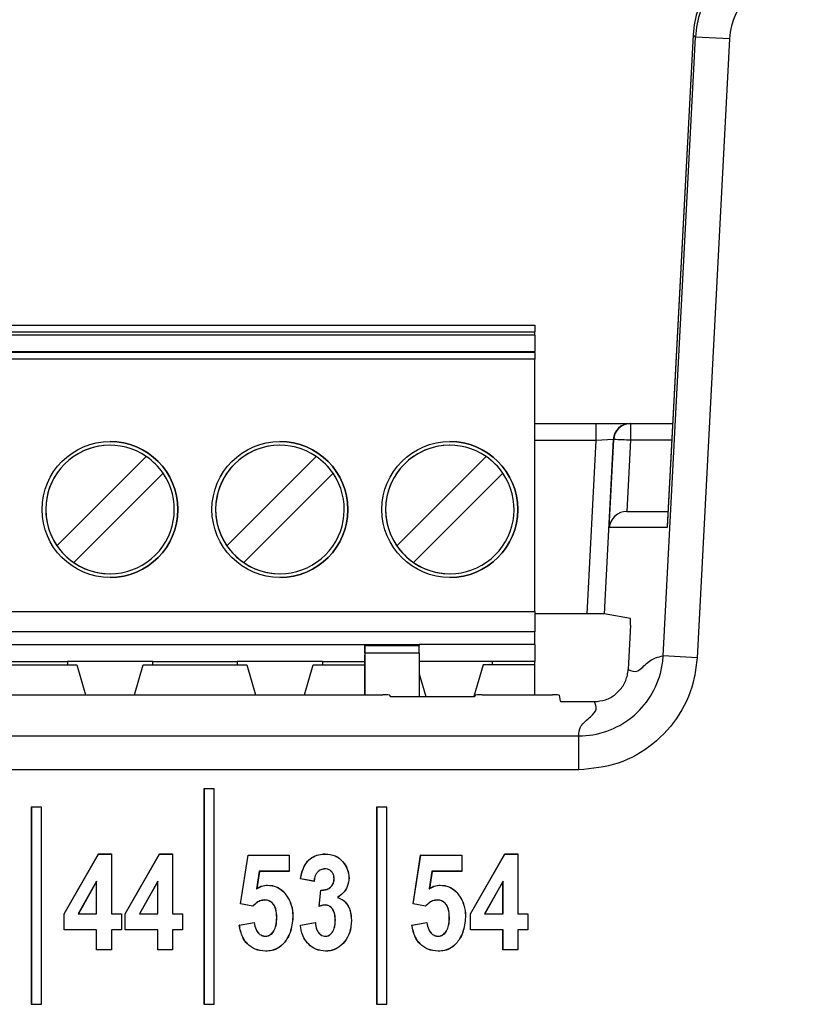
# Paper-space layout 'Sheet2' of a CAD drawing. Header units: millimetres. Extents: x -7 to 413, y -22 to 275.
# Tile 21 of 41: x 98.12 to 102.7, y 178.14 to 183.94. Entities that reach past the tile are written whole.
import ezdxf

# ---------------------------------------------------------------- set-up
doc = ezdxf.new("R2010")
doc.units = ezdxf.units.MM

psp = doc.layouts.new('Sheet2')

# ---------------------------------------------------------------- linework, layer by layer
at = {"color": 7, "linetype": 'Continuous', "lineweight": 25}
for p, q in [((101.9082, 180.1919), (102.0993, 183.8335)), ((102.0853, 183.8482), (101.9318, 180.9479)), ((102.0852, 183.8482), (101.9319, 180.9531)), ((102.0853, 183.8482), (102.0852, 183.8482)), ((102.0993, 183.8335), (102.0853, 183.8482)), ((102.2987, 183.823), (102.0993, 183.8335)), ((102.2987, 183.823), (102.1076, 180.1814)), ((94.153, 182.1395), (101.153, 182.1395)), ((94.153, 182.0995), (101.153, 182.0995)), ((101.153, 182.1395), (101.153, 182.0995)), ((101.153, 182.0795), (101.153, 182.0995)), ((101.153, 182.0795), (94.153, 182.0795)), ((101.153, 182.0795), (101.153, 181.9835)), ((94.153, 181.9835), (101.153, 181.9835)), ((101.153, 181.9786), (94.153, 181.9786)), ((101.153, 181.9786), (101.153, 181.9835)), ((101.153, 181.9786), (101.153, 181.9386)), ((101.153, 181.9386), (94.153, 181.9386)), ((101.153, 180.4535), (101.153, 181.9386)), ((101.153, 181.5601), (101.5141, 181.5601)), ((101.5141, 181.4601), (101.5141, 181.5601)), ((101.5141, 181.5601), (101.7141, 181.5601)), ((101.7141, 181.5601), (101.7168, 181.5601)), ((101.7168, 181.5601), (101.7168, 181.4609)), ((101.7168, 181.5601), (101.9641, 181.5601)), ((101.4606, 180.4395), (101.5141, 181.4601)), ((101.6144, 181.4653), (101.5141, 181.4601)), ((101.6144, 181.4653), (101.5605, 180.4387)), ((101.5902, 180.9479), (101.6171, 181.4653)), ((101.6171, 181.4653), (101.6144, 181.4653)), ((101.7168, 181.4609), (101.6951, 181.0426)), ((98.3406, 180.8401), (98.8664, 181.3659)), ((99.3406, 180.8401), (99.8664, 181.3659)), ((100.3406, 180.8401), (100.8664, 181.3659)), ((98.9653, 181.2669), (98.4396, 180.7411)), ((99.9653, 181.2669), (99.4396, 180.7411)), ((100.9653, 181.2669), (100.4396, 180.7411)), ((101.6951, 181.0426), (101.6951, 181.0426)), ((101.6951, 181.0426), (101.9367, 181.0426)), ((101.9318, 180.9479), (101.5902, 180.9479)), ((98.3406, 180.8401), (98.3406, 180.8401)), ((99.3406, 180.8401), (99.3406, 180.8401)), ((100.3406, 180.8401), (100.3406, 180.8401)), ((98.4396, 180.7411), (98.4396, 180.7411)), ((99.4396, 180.7411), (99.4396, 180.7411)), ((100.4396, 180.7411), (100.4396, 180.7411)), ((94.153, 180.4535), (101.153, 180.4535)), ((101.153, 180.4535), (101.153, 180.3335)), ((101.4606, 180.4395), (101.153, 180.4395)), ((101.7159, 180.4126), (101.5605, 180.4387)), ((101.7158, 180.3726), (101.7022, 180.1121)), ((101.153, 180.3335), (94.153, 180.3335)), ((101.153, 180.2595), (101.153, 180.3335)), ((97.653, 180.2595), (100.153, 180.2595)), ((100.153, 180.2595), (100.473, 180.2595)), ((100.153, 180.2595), (100.153, 180.2531)), ((100.153, 180.2531), (100.473, 180.2531)), ((101.153, 180.2595), (100.473, 180.2595)), ((100.473, 180.2595), (100.473, 180.2531)), ((100.473, 180.208), (100.473, 180.2531)), ((101.153, 180.2595), (101.153, 180.1595)), ((100.153, 180.208), (100.153, 179.9626)), ((100.473, 180.208), (100.153, 180.208)), ((100.153, 179.9626), (100.153, 180.1969)), ((100.473, 180.208), (100.473, 179.9522)), ((102.1076, 180.1814), (101.9082, 180.1919)), ((97.848, 180.1395), (98.458, 180.1395)), ((97.904, 180.1595), (98.402, 180.1595)), ((98.904, 180.1595), (98.402, 180.1595)), ((98.402, 180.1595), (98.402, 180.1395)), ((98.458, 180.1395), (98.5083, 179.9626)), ((98.7976, 179.9626), (98.848, 180.1395)), ((98.7976, 179.9626), (98.848, 180.1395)), ((98.848, 180.1395), (99.458, 180.1395)), ((98.848, 180.1395), (98.848, 180.1395)), ((98.904, 180.1595), (99.402, 180.1595)), ((98.904, 180.1395), (98.904, 180.1595)), ((99.904, 180.1595), (99.402, 180.1595)), ((99.402, 180.1595), (99.402, 180.1395)), ((99.458, 180.1395), (99.5083, 179.9626)), ((99.7976, 179.9626), (99.848, 180.1395)), ((99.7976, 179.9626), (99.848, 180.1395)), ((99.848, 180.1395), (100.153, 180.1395)), ((99.848, 180.1395), (99.848, 180.1395)), ((99.904, 180.1595), (100.153, 180.1595)), ((99.904, 180.1595), (99.904, 180.1395)), ((100.904, 180.1595), (100.473, 180.1595)), ((100.848, 180.1395), (100.7949, 179.9532)), ((100.848, 180.1395), (100.7949, 179.9532)), ((101.153, 180.1395), (100.848, 180.1395)), ((100.848, 180.1395), (100.848, 180.1395)), ((101.153, 180.1595), (100.904, 180.1595)), ((100.904, 180.1395), (100.904, 180.1595)), ((101.153, 180.1395), (101.153, 180.1595)), ((101.153, 179.9626), (101.153, 180.1395)), ((100.473, 180.0868), (100.5113, 179.9522)), ((95.1583, 179.9626), (100.2593, 179.9626)), ((100.2993, 179.9606), (100.3003, 179.9542)), ((100.3403, 179.9522), (100.761, 179.9522)), ((100.801, 179.9542), (100.8021, 179.9606)), ((100.8421, 179.9626), (101.2561, 179.9626)), ((101.2961, 179.9606), (101.3021, 179.9249)), ((101.3421, 179.9228), (101.5027, 179.9228)), ((94.0063, 179.721), (101.4119, 179.721)), ((101.4119, 179.5213), (101.4119, 179.721)), ((101.4119, 179.5213), (94.0063, 179.5213)), ((99.2064, 179.4095), (99.2059, 179.41)), ((99.2659, 179.41), (99.2059, 179.41)), ((99.2059, 179.41), (99.2059, 178.1413)), ((99.2064, 179.4095), (99.2064, 178.1419)), ((99.2654, 179.4095), (99.2064, 179.4095)), ((99.2654, 179.4095), (99.2659, 179.41)), ((99.2654, 178.1419), (99.2654, 179.4095)), ((99.2659, 178.1413), (99.2659, 179.41)), ((98.1904, 179.3008), (98.1899, 179.3013)), ((98.1899, 179.3013), (98.1899, 178.1413)), ((98.2499, 179.3013), (98.1899, 179.3013)), ((98.1904, 179.3008), (98.1904, 178.1419)), ((98.2494, 179.3008), (98.1904, 179.3008)), ((98.2494, 179.3008), (98.2499, 179.3013)), ((98.2494, 178.1419), (98.2494, 179.3008)), ((98.2499, 178.1413), (98.2499, 179.3013)), ((100.2224, 179.3008), (100.2219, 179.3013)), ((100.2819, 179.3013), (100.2219, 179.3013)), ((100.2219, 179.3013), (100.2219, 178.1413)), ((100.2224, 179.3008), (100.2224, 178.1419)), ((100.2814, 179.3008), (100.2224, 179.3008)), ((100.2814, 179.3008), (100.2819, 179.3013)), ((100.2814, 178.1419), (100.2814, 179.3008)), ((100.2819, 178.1413), (100.2819, 179.3013)), ((98.383, 178.6738), (98.5853, 179.0264)), ((98.3835, 178.6737), (98.5856, 179.0258)), ((98.5856, 179.0258), (98.5853, 179.0264)), ((98.5853, 179.0264), (98.6618, 179.0264)), ((98.5856, 179.0258), (98.6613, 179.0258)), ((98.6613, 179.0258), (98.6618, 179.0264)), ((98.6613, 179.0258), (98.6613, 178.6736)), ((98.6618, 179.0264), (98.6618, 178.6741)), ((98.7426, 178.6738), (98.9448, 179.0264)), ((98.7431, 178.6737), (98.9451, 179.0258)), ((98.9451, 179.0258), (98.9448, 179.0264)), ((98.9448, 179.0264), (99.0214, 179.0264)), ((98.9451, 179.0258), (99.0209, 179.0258)), ((99.0209, 179.0258), (99.0214, 179.0264)), ((99.0209, 179.0258), (99.0209, 178.6736)), ((99.0214, 179.0264), (99.0214, 178.6741)), ((99.421, 178.7329), (99.465, 179.019)), ((99.4216, 178.7333), (99.4655, 179.0185)), ((99.4655, 179.0185), (99.465, 179.019)), ((99.465, 179.019), (99.7072, 179.019)), ((99.4655, 179.0185), (99.7067, 179.0185)), ((99.7067, 179.0185), (99.7072, 179.019)), ((99.7067, 179.0185), (99.7067, 178.9242)), ((99.7072, 179.019), (99.7072, 178.9236)), ((99.9191, 179.0258), (99.9191, 179.0264)), ((100.437, 178.7329), (100.481, 179.019)), ((100.4376, 178.7333), (100.4815, 179.0185)), ((100.4815, 179.0185), (100.481, 179.019)), ((100.481, 179.019), (100.7232, 179.019)), ((100.4815, 179.0185), (100.7227, 179.0185)), ((100.7227, 179.0185), (100.7232, 179.019)), ((100.7227, 179.0185), (100.7227, 178.9242)), ((100.7232, 179.019), (100.7232, 178.9236)), ((100.7746, 178.6738), (100.9768, 179.0264)), ((100.7751, 178.6737), (100.9771, 179.0258)), ((100.9771, 179.0258), (100.9768, 179.0264)), ((100.9768, 179.0264), (101.0534, 179.0264)), ((100.9771, 179.0258), (101.0529, 179.0258)), ((101.0529, 179.0258), (101.0534, 179.0264)), ((101.0529, 179.0258), (101.0529, 178.6736)), ((101.0534, 179.0264), (101.0534, 178.6741)), ((99.5314, 178.9242), (99.5155, 178.8206)), ((99.5319, 178.9236), (99.5162, 178.8216)), ((99.5314, 178.9242), (99.5319, 178.9236)), ((99.7067, 178.9242), (99.5314, 178.9242)), ((99.7072, 178.9236), (99.5319, 178.9236)), ((99.7067, 178.9242), (99.7072, 178.9236)), ((99.9166, 178.9388), (99.9166, 178.9383)), ((100.5474, 178.9242), (100.5315, 178.8206)), ((100.5479, 178.9236), (100.5322, 178.8216)), ((100.5474, 178.9242), (100.5479, 178.9236)), ((100.7227, 178.9242), (100.5474, 178.9242)), ((100.7232, 178.9236), (100.5479, 178.9236)), ((100.7227, 178.9242), (100.7232, 178.9236)), ((98.5743, 178.8659), (98.4659, 178.6736)), ((98.5738, 178.8639), (98.4668, 178.6741)), ((98.5743, 178.8659), (98.5738, 178.8639)), ((98.5738, 178.6741), (98.5738, 178.8639)), ((98.5743, 178.6736), (98.5743, 178.8659)), ((98.9339, 178.8659), (98.8255, 178.6736)), ((98.9334, 178.8639), (98.8264, 178.6741)), ((98.9339, 178.8659), (98.9334, 178.8639)), ((98.9334, 178.6741), (98.9334, 178.8639)), ((98.9339, 178.6736), (98.9339, 178.8659)), ((99.5804, 178.8424), (99.5804, 178.8429)), ((99.7739, 178.88), (99.7732, 178.8796)), ((99.854, 178.8649), (99.7732, 178.8796)), ((99.8535, 178.8656), (99.7739, 178.88)), ((99.9719, 178.8808), (99.9714, 178.8808)), ((100.0589, 178.8857), (100.0594, 178.8857)), ((100.5964, 178.8424), (100.5964, 178.8429)), ((100.9659, 178.8659), (100.8575, 178.6736)), ((100.9654, 178.8639), (100.8584, 178.6741)), ((100.9659, 178.8659), (100.9654, 178.8639)), ((100.9654, 178.6741), (100.9654, 178.8639)), ((100.9659, 178.6736), (100.9659, 178.8659)), ((99.5155, 178.8206), (99.5162, 178.8216)), ((99.678, 178.7992), (99.6784, 178.7996)), ((99.8833, 178.7174), (99.8929, 178.8136)), ((99.8839, 178.7181), (99.8934, 178.8131)), ((99.8934, 178.8131), (99.8929, 178.8136)), ((99.9508, 178.8303), (99.9505, 178.8307)), ((100.5315, 178.8206), (100.5322, 178.8216)), ((100.694, 178.7992), (100.6944, 178.7996)), ((99.4216, 178.7333), (99.421, 178.7329)), ((99.4942, 178.7182), (99.421, 178.7329)), ((99.494, 178.7187), (99.4216, 178.7333)), ((99.5638, 178.7554), (99.5638, 178.7549)), ((99.9209, 178.726), (99.9209, 178.7255)), ((99.9922, 178.7702), (99.9934, 178.7703)), ((100.4376, 178.7333), (100.437, 178.7329)), ((100.5102, 178.7182), (100.437, 178.7329)), ((100.51, 178.7187), (100.4376, 178.7333)), ((100.5798, 178.7554), (100.5798, 178.7549)), ((98.3835, 178.6737), (98.383, 178.6738)), ((98.383, 178.5788), (98.383, 178.6738)), ((98.3835, 178.5793), (98.3835, 178.6737)), ((98.4659, 178.6736), (98.4668, 178.6741)), ((98.4659, 178.6736), (98.5743, 178.6736)), ((98.4668, 178.6741), (98.5738, 178.6741)), ((98.5743, 178.6736), (98.5738, 178.6741)), ((98.6613, 178.6736), (98.6618, 178.6741)), ((98.6613, 178.6736), (98.72, 178.6736)), ((98.6618, 178.6741), (98.7206, 178.6741)), ((98.72, 178.6736), (98.7206, 178.6741)), ((98.72, 178.6736), (98.72, 178.5793)), ((98.7206, 178.6741), (98.7206, 178.5788)), ((98.7431, 178.6737), (98.7426, 178.6738)), ((98.7426, 178.5788), (98.7426, 178.6738)), ((98.7431, 178.5793), (98.7431, 178.6737)), ((98.8255, 178.6736), (98.8264, 178.6741)), ((98.8255, 178.6736), (98.9339, 178.6736)), ((98.8264, 178.6741), (98.9334, 178.6741)), ((98.9339, 178.6736), (98.9334, 178.6741)), ((99.0209, 178.6736), (99.0214, 178.6741)), ((99.0209, 178.6736), (99.0796, 178.6736)), ((99.0214, 178.6741), (99.0801, 178.6741)), ((99.0796, 178.6736), (99.0801, 178.6741)), ((99.0796, 178.6736), (99.0796, 178.5793)), ((99.0801, 178.6741), (99.0801, 178.5788)), ((100.7751, 178.6737), (100.7746, 178.6738)), ((100.7746, 178.5788), (100.7746, 178.6738)), ((100.7751, 178.5793), (100.7751, 178.6737)), ((100.8575, 178.6736), (100.8584, 178.6741)), ((100.8575, 178.6736), (100.9659, 178.6736)), ((100.8584, 178.6741), (100.9654, 178.6741)), ((100.9659, 178.6736), (100.9654, 178.6741)), ((101.0529, 178.6736), (101.0534, 178.6741)), ((101.0529, 178.6736), (101.1116, 178.6736)), ((101.0534, 178.6741), (101.1121, 178.6741)), ((101.1116, 178.6736), (101.1121, 178.6741)), ((101.1116, 178.6736), (101.1116, 178.5793)), ((101.1121, 178.6741), (101.1121, 178.5788)), ((99.4137, 178.6081), (99.5017, 178.6228)), ((99.4143, 178.6077), (99.5013, 178.6222)), ((99.6343, 178.6517), (99.6338, 178.6517)), ((99.7287, 178.6539), (99.7292, 178.6539)), ((99.7732, 178.6081), (99.8613, 178.6228)), ((99.7738, 178.6077), (99.8608, 178.6222)), ((99.8608, 178.6222), (99.8613, 178.6228)), ((99.9792, 178.6369), (99.9787, 178.6369)), ((100.0736, 178.6346), (100.0741, 178.6346)), ((100.4297, 178.6081), (100.5177, 178.6228)), ((100.4303, 178.6077), (100.5173, 178.6222)), ((100.6503, 178.6517), (100.6498, 178.6517)), ((100.7447, 178.6539), (100.7452, 178.6539)), ((98.3835, 178.5793), (98.383, 178.5788)), ((98.5738, 178.5788), (98.383, 178.5788)), ((98.5743, 178.5793), (98.3835, 178.5793)), ((98.5743, 178.5793), (98.5738, 178.5788)), ((98.5738, 178.4613), (98.5738, 178.5788)), ((98.5743, 178.4619), (98.5743, 178.5793)), ((98.6613, 178.5793), (98.6613, 178.4619)), ((98.6613, 178.5793), (98.6618, 178.5788)), ((98.72, 178.5793), (98.6613, 178.5793)), ((98.6618, 178.5788), (98.6618, 178.4613)), ((98.7206, 178.5788), (98.6618, 178.5788)), ((98.72, 178.5793), (98.7206, 178.5788)), ((98.7431, 178.5793), (98.7426, 178.5788)), ((98.9334, 178.5788), (98.7426, 178.5788)), ((98.9339, 178.5793), (98.7431, 178.5793)), ((98.9339, 178.5793), (98.9334, 178.5788)), ((98.9334, 178.4613), (98.9334, 178.5788)), ((98.9339, 178.4619), (98.9339, 178.5793)), ((99.0209, 178.5793), (99.0214, 178.5788)), ((99.0796, 178.5793), (99.0209, 178.5793)), ((99.0209, 178.5793), (99.0209, 178.4619)), ((99.0801, 178.5788), (99.0214, 178.5788)), ((99.0214, 178.5788), (99.0214, 178.4613)), ((99.0796, 178.5793), (99.0801, 178.5788)), ((100.7751, 178.5793), (100.7746, 178.5788)), ((100.9654, 178.5788), (100.7746, 178.5788)), ((100.9659, 178.5793), (100.7751, 178.5793)), ((100.9659, 178.5793), (100.9654, 178.5788)), ((100.9654, 178.4613), (100.9654, 178.5788)), ((100.9659, 178.4619), (100.9659, 178.5793)), ((101.1116, 178.5793), (101.0529, 178.5793)), ((101.0529, 178.5793), (101.0529, 178.4619)), ((101.0529, 178.5793), (101.0534, 178.5788)), ((101.0534, 178.5788), (101.0534, 178.4613)), ((101.1121, 178.5788), (101.0534, 178.5788)), ((101.1116, 178.5793), (101.1121, 178.5788)), ((99.567, 178.5415), (99.567, 178.5421)), ((99.9202, 178.5415), (99.9202, 178.5421)), ((100.583, 178.5415), (100.583, 178.5421)), ((98.5743, 178.4619), (98.5738, 178.4613)), ((98.6618, 178.4613), (98.5738, 178.4613)), ((98.6613, 178.4619), (98.5743, 178.4619)), ((98.6613, 178.4619), (98.6618, 178.4613)), ((98.9339, 178.4619), (98.9334, 178.4613)), ((99.0214, 178.4613), (98.9334, 178.4613)), ((99.0209, 178.4619), (98.9339, 178.4619)), ((99.0209, 178.4619), (99.0214, 178.4613)), ((99.5687, 178.4545), (99.5687, 178.454)), ((99.922, 178.4545), (99.922, 178.454)), ((100.5847, 178.4545), (100.5847, 178.454)), ((100.9659, 178.4619), (100.9654, 178.4613)), ((101.0534, 178.4613), (100.9654, 178.4613)), ((101.0529, 178.4619), (100.9659, 178.4619)), ((101.0529, 178.4619), (101.0534, 178.4613)), ((98.1904, 178.1419), (98.1899, 178.1413)), ((98.1899, 178.1413), (98.2499, 178.1413)), ((98.1904, 178.1419), (98.2494, 178.1419)), ((98.2494, 178.1419), (98.2499, 178.1413)), ((99.2064, 178.1419), (99.2059, 178.1413)), ((99.2059, 178.1413), (99.2659, 178.1413)), ((99.2064, 178.1419), (99.2654, 178.1419)), ((99.2654, 178.1419), (99.2659, 178.1413)), ((100.2224, 178.1419), (100.2219, 178.1413)), ((100.2219, 178.1413), (100.2819, 178.1413)), ((100.2224, 178.1419), (100.2814, 178.1419)), ((100.2814, 178.1419), (100.2819, 178.1413))]:
    psp.add_line(p, q, dxfattribs=at)
at = {"color": 8, "linetype": 'Continuous', "lineweight": 25}
for p, q in [((101.5141, 181.4601), (101.153, 181.4601)), ((101.9588, 181.4609), (101.7168, 181.4609))]:
    psp.add_line(p, q, dxfattribs=at)
at = {"color": 7, "linetype": 'Continuous', "lineweight": 25, "flags": 128}
for points in [[(100.153, 180.2595), (100.153, 180.2583), (100.153, 180.2547), (100.153, 180.2488), (100.153, 180.241), (100.153, 180.2314), (100.153, 180.2206), (100.153, 180.2089), (100.153, 180.1969)], [(100.153, 180.208), (100.153, 180.2161), (100.153, 180.2237), (100.153, 180.2307), (100.153, 180.2371), (100.153, 180.2426), (100.153, 180.2471), (100.153, 180.2507), (100.153, 180.2531)], [(99.8535, 178.8656), (99.8537, 178.8653), (99.8538, 178.8651), (99.854, 178.8649)], [(99.494, 178.7187), (99.4941, 178.7185), (99.4942, 178.7182)], [(100.51, 178.7187), (100.5101, 178.7185), (100.5102, 178.7182)], [(99.4143, 178.6077), (99.414, 178.6079), (99.4137, 178.6081)], [(99.5013, 178.6222), (99.5014, 178.6224), (99.5016, 178.6226), (99.5017, 178.6228)], [(99.7738, 178.6077), (99.7735, 178.6079), (99.7732, 178.6081)], [(100.4303, 178.6077), (100.43, 178.6079), (100.4297, 178.6081)], [(100.5173, 178.6222), (100.5174, 178.6224), (100.5176, 178.6226), (100.5177, 178.6228)]]:
    psp.add_lwpolyline(points, dxfattribs=at)
at = {"color": 7, "linetype": 'Continuous', "lineweight": 25}
for centre in [(98.653, 181.0535), (99.653, 181.0535), (100.653, 181.0535)]:
    psp.add_circle(centre, 0.4, dxfattribs=at)
for centre, radius, start, end in [((101.7142, 181.4601), 0.0999, 90.03657, 177.04191), ((101.7169, 181.4601), 0.0999, 90.03657, 177.04191), ((98.653, 181.0535), 0.4, 269.99999, 89.99999), ((99.653, 181.0535), 0.4, 269.99999, 89.99999), ((100.653, 181.0535), 0.4, 269.99999, 89.99999), ((101.5261, 178.2419), 3.2247, 86.60926, 88.38293), ((98.653, 181.0535), 0.3783, 55.6634, 214.33658), ((98.653, 181.0535), 0.3783, 89.99999, 269.99999), ((99.653, 181.0535), 0.3783, 55.6634, 214.33658), ((99.653, 181.0535), 0.3783, 89.99999, 269.99999), ((100.653, 181.0535), 0.3783, 55.6634, 214.33658), ((100.653, 181.0535), 0.3783, 89.99999, 269.99999), ((98.653, 181.0535), 0.3783, 34.33655, 55.66343), ((99.653, 181.0535), 0.3783, 34.33655, 55.66343), ((100.653, 181.0535), 0.3783, 34.33655, 55.66343), ((98.653, 181.0535), 0.3783, 235.6634, 34.33658), ((99.653, 181.0535), 0.3783, 235.6634, 34.33658), ((100.653, 181.0535), 0.3783, 235.6634, 34.33658), ((98.653, 181.0535), 0.3783, 214.33655, 235.66343), ((99.653, 181.0535), 0.3783, 214.33655, 235.66343), ((100.653, 181.0535), 0.3783, 214.33655, 235.66343), ((100.6302, 178.1323), 0.9488, 141.86667, 141.92571)]:
    psp.add_arc(centre, radius, start, end, dxfattribs=at)
for centre, major_axis, ratio, start_param, end_param in [((102.685, 183.8154), (0.4664, -0.3788), 0.9986, 2.254114, 3.769883), ((102.6987, 183.801), (-0.413, 0.4359), 0.999131, 5.526025, 7.041794), ((102.6987, 183.801), (0.2758, -0.2911), 0.997404, 2.384433, 3.900202), ((101.6899, 180.9426), (0.0745, 0.0707), 0.949396, 0.785817, 2.30387), ((101.4605, 180.4387), (0.1001, 0), 0.008715, 0.051831, 1.570339), ((101.7137, 180.3726), (0.0021, 0.04), 0.052263, 4.715139, 6.277209), ((100.2593, 179.9606), (0.04, 0), 0.052408, 0.008727, 1.570796), ((100.3403, 179.9543), (0.04, 0), 0.052408, 3.150319, 4.712389), ((100.761, 179.9543), (0.04, 0), 0.052408, 4.712389, 6.274459), ((100.8421, 179.9606), (0.04, 0), 0.052408, 1.570796, 3.132866), ((101.2561, 179.9606), (0.04, 0), 0.052408, 0.008727, 1.570796), ((101.3421, 179.9249), (0.04, 0), 0.052408, 3.150319, 4.712389)]:
    psp.add_ellipse(centre, major_axis=major_axis, ratio=ratio, start_param=start_param, end_param=end_param, dxfattribs=at)
for points, knots in [([(101.4119, 179.721), (101.4119, 179.721), (101.4676, 179.721), (101.5798, 179.74), (101.7284, 179.8224), (101.8415, 179.9494), (101.8953, 180.0808), (101.9067, 180.164), (101.9082, 180.1919), (101.9082, 180.1919)], [0, 0, 0, 0, 0.000016, 0.222145, 0.444277, 0.666333, 0.888375, 0.999984, 1, 1, 1, 1]), ([(102.1076, 180.1814), (102.1036, 180.1424), (102.0915, 180.0257), (102.0133, 179.8413), (101.8557, 179.6645), (101.6469, 179.5444), (101.4903, 179.529), (101.4119, 179.5213)], [0, 0, 0, 0, 0.111618, 0.333659, 0.555725, 0.777864, 1, 1, 1, 1]), ([(101.7022, 180.1121), (101.7206, 180.1042), (101.7574, 180.0883), (101.8292, 180.1754), (101.8782, 180.1856), (101.9082, 180.1919)], [0, 0, 0, 0, 0.279484, 0.560024, 1, 1, 1, 1]), ([(101.5027, 179.9228), (101.5252, 179.925), (101.5701, 179.9294), (101.63, 179.9639), (101.6752, 180.0146), (101.6975, 180.0674), (101.701, 180.1009), (101.7022, 180.1121)], [0, 0, 0, 0, 0.2222242, 0.4444621, 0.666397, 0.8882274, 1, 1, 1, 1]), ([(101.4119, 179.721), (101.4121, 179.7399), (101.4126, 179.7776), (101.4788, 179.83), (101.5237, 179.8784), (101.5097, 179.908), (101.5027, 179.9228)], [0, 0, 0, 0, 0.279689, 0.560297, 0.780503, 1, 1, 1, 1]), ([(99.7732, 178.8796), (99.779, 178.906), (99.7879, 178.9468), (99.8215, 178.993), (99.8588, 179.0172), (99.8931, 179.0255), (99.9132, 179.0262), (99.9191, 179.0264)], [0, 0, 0, 0, 0.350849, 0.54292, 0.735692, 0.922384, 1, 1, 1, 1]), ([(99.7739, 178.88), (99.7809, 178.9111), (99.7911, 178.9563), (99.8322, 179.0011), (99.8705, 179.0211), (99.901, 179.0254), (99.9171, 179.0258), (99.9191, 179.0258)], [0, 0, 0, 0, 0.41221, 0.599031, 0.785853, 0.973938, 1, 1, 1, 1]), ([(99.9191, 179.0264), (99.9394, 179.0245), (99.9736, 179.0214), (100.0171, 178.9913), (100.0466, 178.9512), (100.0587, 178.9121), (100.0593, 178.8901), (100.0594, 178.8857)], [0, 0, 0, 0, 0.2721, 0.459164, 0.700368, 0.939474, 1, 1, 1, 1]), ([(99.9191, 179.0258), (99.9393, 179.024), (99.9734, 179.021), (100.0168, 178.9909), (100.0461, 178.9509), (100.0582, 178.9121), (100.0588, 178.8901), (100.0589, 178.8857)], [0, 0, 0, 0, 0.2719915, 0.4589496, 0.7002871, 0.9395338, 1, 1, 1, 1]), ([(99.9166, 178.9388), (99.9084, 178.9379), (99.8931, 178.936), (99.8752, 178.9222), (99.8613, 178.9029), (99.8556, 178.8829), (99.854, 178.8694), (99.8535, 178.8656)], [0, 0, 0, 0, 0.227014, 0.426437, 0.616257, 0.891174, 1, 1, 1, 1]), ([(99.9166, 178.9383), (99.9084, 178.9373), (99.8932, 178.9355), (99.8754, 178.9217), (99.8616, 178.9024), (99.8561, 178.8824), (99.8544, 178.8688), (99.854, 178.8649)], [0, 0, 0, 0, 0.227523, 0.425194, 0.614086, 0.888785, 1, 1, 1, 1]), ([(99.9719, 178.8808), (99.9713, 178.8888), (99.9703, 178.9026), (99.9606, 178.9201), (99.9474, 178.9317), (99.9319, 178.9381), (99.9214, 178.9386), (99.9166, 178.9388)], [0, 0, 0, 0, 0.264586, 0.456483, 0.64878, 0.840906, 1, 1, 1, 1]), ([(99.9714, 178.8808), (99.9708, 178.8888), (99.9698, 178.9026), (99.9601, 178.9199), (99.947, 178.9313), (99.9317, 178.9376), (99.9213, 178.9381), (99.9166, 178.9383)], [0, 0, 0, 0, 0.2670786, 0.458657, 0.6506039, 0.8429079, 1, 1, 1, 1]), ([(99.5155, 178.8206), (99.5204, 178.8236), (99.5303, 178.8296), (99.546, 178.8369), (99.5629, 178.8414), (99.5745, 178.8421), (99.5804, 178.8424)], [0, 0, 0, 0, 0.249202, 0.498905, 0.745904, 1, 1, 1, 1]), ([(99.5162, 178.8216), (99.5211, 178.8246), (99.531, 178.8306), (99.5519, 178.8403), (99.569, 178.8419), (99.5804, 178.8429)], [0, 0, 0, 0, 0.252712, 0.505947, 1, 1, 1, 1]), ([(99.5804, 178.8429), (99.598, 178.8412), (99.6317, 178.8378), (99.6627, 178.8156), (99.6761, 178.8019), (99.6784, 178.7996)], [0, 0, 0, 0, 0.474624, 0.911091, 1, 1, 1, 1]), ([(99.5804, 178.8424), (99.5979, 178.8407), (99.6315, 178.8373), (99.6624, 178.8152), (99.6758, 178.8015), (99.678, 178.7992)], [0, 0, 0, 0, 0.474468, 0.911018, 1, 1, 1, 1]), ([(99.9505, 178.8307), (99.9558, 178.8364), (99.9659, 178.8474), (99.9708, 178.866), (99.9712, 178.8769), (99.9714, 178.8808)], [0, 0, 0, 0, 0.413913, 0.792248, 1, 1, 1, 1]), ([(99.9508, 178.8303), (99.9561, 178.836), (99.9663, 178.847), (99.9714, 178.8658), (99.9718, 178.8768), (99.9719, 178.8808)], [0, 0, 0, 0, 0.410408, 0.789266, 1, 1, 1, 1]), ([(100.0589, 178.8857), (100.0571, 178.8682), (100.0536, 178.8342), (100.0258, 178.7947), (100.0024, 178.7776), (99.9922, 178.7702)], [0, 0, 0, 0, 0.375072, 0.727592, 1, 1, 1, 1]), ([(100.0594, 178.8857), (100.0576, 178.8681), (100.0541, 178.834), (100.0264, 178.7946), (100.0033, 178.7776), (99.9934, 178.7703)], [0, 0, 0, 0, 0.378348, 0.733641, 1, 1, 1, 1]), ([(100.5315, 178.8206), (100.5364, 178.8236), (100.5463, 178.8296), (100.562, 178.8369), (100.5789, 178.8414), (100.5905, 178.8421), (100.5964, 178.8424)], [0, 0, 0, 0, 0.249202, 0.498905, 0.745904, 1, 1, 1, 1]), ([(100.5322, 178.8216), (100.5371, 178.8246), (100.547, 178.8306), (100.5679, 178.8403), (100.585, 178.8419), (100.5964, 178.8429)], [0, 0, 0, 0, 0.252712, 0.505947, 1, 1, 1, 1]), ([(100.5964, 178.8429), (100.614, 178.8412), (100.6477, 178.8378), (100.6787, 178.8156), (100.6921, 178.8019), (100.6944, 178.7996)], [0, 0, 0, 0, 0.4746239, 0.9110905, 1, 1, 1, 1]), ([(100.5964, 178.8424), (100.6139, 178.8407), (100.6475, 178.8373), (100.6784, 178.8152), (100.6918, 178.8015), (100.694, 178.7992)], [0, 0, 0, 0, 0.474468, 0.911018, 1, 1, 1, 1]), ([(99.678, 178.7992), (99.6916, 178.7806), (99.7182, 178.7441), (99.7276, 178.691), (99.7285, 178.6615), (99.7287, 178.6539)], [0, 0, 0, 0, 0.434095, 0.854268, 1, 1, 1, 1]), ([(99.6784, 178.7996), (99.692, 178.7809), (99.7187, 178.7442), (99.7282, 178.6911), (99.729, 178.6615), (99.7292, 178.6539)], [0, 0, 0, 0, 0.434434, 0.854792, 1, 1, 1, 1]), ([(99.8929, 178.8136), (99.8999, 178.8137), (99.9162, 178.8141), (99.9364, 178.8202), (99.9472, 178.8282), (99.9505, 178.8307)], [0, 0, 0, 0, 0.342318, 0.800767, 1, 1, 1, 1]), ([(99.8934, 178.8131), (99.9003, 178.8132), (99.9166, 178.8136), (99.9368, 178.8198), (99.9476, 178.8279), (99.9508, 178.8303)], [0, 0, 0, 0, 0.337688, 0.802698, 1, 1, 1, 1]), ([(100.694, 178.7992), (100.7076, 178.7806), (100.7342, 178.7441), (100.7436, 178.691), (100.7445, 178.6615), (100.7447, 178.6539)], [0, 0, 0, 0, 0.434095, 0.854268, 1, 1, 1, 1]), ([(100.6944, 178.7996), (100.708, 178.7809), (100.7347, 178.7442), (100.7442, 178.6911), (100.745, 178.6615), (100.7452, 178.6539)], [0, 0, 0, 0, 0.4344336, 0.8547921, 1, 1, 1, 1]), ([(99.5638, 178.7554), (99.5542, 178.7543), (99.5349, 178.7522), (99.5112, 178.7374), (99.4994, 178.7245), (99.494, 178.7187)], [0, 0, 0, 0, 0.353359, 0.707539, 1, 1, 1, 1]), ([(99.5638, 178.7549), (99.5542, 178.7538), (99.5351, 178.7517), (99.5115, 178.7369), (99.4996, 178.724), (99.4942, 178.7182)], [0, 0, 0, 0, 0.351583, 0.703982, 1, 1, 1, 1]), ([(99.6343, 178.6517), (99.6336, 178.6691), (99.6326, 178.6951), (99.6184, 178.7271), (99.6007, 178.7456), (99.5808, 178.7545), (99.5683, 178.7551), (99.5638, 178.7554)], [0, 0, 0, 0, 0.367493, 0.550131, 0.734025, 0.902941, 1, 1, 1, 1]), ([(99.6338, 178.6517), (99.6331, 178.669), (99.6321, 178.6949), (99.618, 178.7267), (99.6004, 178.7451), (99.5807, 178.7539), (99.5683, 178.7546), (99.5638, 178.7549)], [0, 0, 0, 0, 0.368732, 0.550832, 0.734188, 0.902838, 1, 1, 1, 1]), ([(99.9209, 178.7255), (99.9177, 178.7254), (99.9111, 178.7252), (99.8985, 178.7224), (99.8893, 178.7194), (99.8833, 178.7174)], [0, 0, 0, 0, 0.253455, 0.507174, 1, 1, 1, 1]), ([(99.9209, 178.726), (99.9177, 178.7259), (99.9111, 178.7257), (99.8987, 178.723), (99.8897, 178.7201), (99.8839, 178.7181)], [0, 0, 0, 0, 0.257683, 0.515644, 1, 1, 1, 1]), ([(99.9792, 178.6369), (99.9784, 178.652), (99.977, 178.6753), (99.9635, 178.7024), (99.9499, 178.7168), (99.9352, 178.7248), (99.9257, 178.7256), (99.9209, 178.726)], [0, 0, 0, 0, 0.381704, 0.584608, 0.757284, 0.880538, 1, 1, 1, 1]), ([(99.9787, 178.6369), (99.9778, 178.652), (99.9765, 178.6751), (99.9625, 178.7031), (99.9476, 178.7185), (99.9323, 178.7247), (99.9241, 178.7253), (99.9209, 178.7255)], [0, 0, 0, 0, 0.383279, 0.585741, 0.789816, 0.919188, 1, 1, 1, 1]), ([(99.9922, 178.7702), (100.0036, 178.7655), (100.0259, 178.7563), (100.0501, 178.7282), (100.0702, 178.6881), (100.0723, 178.6551), (100.0736, 178.6346)], [0, 0, 0, 0, 0.215541, 0.420815, 0.640648, 1, 1, 1, 1]), ([(99.9934, 178.7703), (100.0048, 178.7655), (100.0267, 178.7563), (100.0507, 178.7283), (100.0707, 178.6883), (100.0728, 178.6551), (100.0741, 178.6346)], [0, 0, 0, 0, 0.216416, 0.416936, 0.638878, 1, 1, 1, 1]), ([(100.5798, 178.7554), (100.5702, 178.7543), (100.5509, 178.7522), (100.5272, 178.7374), (100.5154, 178.7245), (100.51, 178.7187)], [0, 0, 0, 0, 0.353359, 0.707539, 1, 1, 1, 1]), ([(100.5798, 178.7549), (100.5702, 178.7538), (100.5511, 178.7517), (100.5275, 178.7369), (100.5156, 178.724), (100.5102, 178.7182)], [0, 0, 0, 0, 0.351583, 0.703982, 1, 1, 1, 1]), ([(100.6503, 178.6517), (100.6496, 178.6691), (100.6486, 178.6951), (100.6344, 178.7271), (100.6167, 178.7456), (100.5968, 178.7545), (100.5843, 178.7551), (100.5798, 178.7554)], [0, 0, 0, 0, 0.367493, 0.550131, 0.734025, 0.902941, 1, 1, 1, 1]), ([(100.6498, 178.6517), (100.6491, 178.669), (100.6481, 178.6949), (100.634, 178.7267), (100.6164, 178.7451), (100.5967, 178.7539), (100.5843, 178.7546), (100.5798, 178.7549)], [0, 0, 0, 0, 0.368732, 0.550832, 0.734188, 0.902838, 1, 1, 1, 1]), ([(99.5687, 178.454), (99.5476, 178.456), (99.5078, 178.4598), (99.4609, 178.4931), (99.4259, 178.5425), (99.4183, 178.5832), (99.4137, 178.6081)], [0, 0, 0, 0, 0.259239, 0.490971, 0.689306, 1, 1, 1, 1]), ([(99.5687, 178.4545), (99.5477, 178.4565), (99.508, 178.4603), (99.4613, 178.4935), (99.4265, 178.5426), (99.4189, 178.583), (99.4143, 178.6077)], [0, 0, 0, 0, 0.259698, 0.491868, 0.690502, 1, 1, 1, 1]), ([(99.5013, 178.6222), (99.5037, 178.6078), (99.5075, 178.5848), (99.5256, 178.5602), (99.5443, 178.5448), (99.5592, 178.5427), (99.567, 178.5415)], [0, 0, 0, 0, 0.3788937, 0.6070628, 0.7971823, 1, 1, 1, 1]), ([(99.5017, 178.6228), (99.5041, 178.6084), (99.5078, 178.5855), (99.5258, 178.5607), (99.5433, 178.5465), (99.5581, 178.5427), (99.5657, 178.5421), (99.567, 178.5421)], [0, 0, 0, 0, 0.379234, 0.605615, 0.796346, 0.966166, 1, 1, 1, 1]), ([(99.567, 178.5415), (99.5733, 178.5422), (99.5861, 178.5435), (99.6041, 178.5552), (99.6206, 178.5752), (99.6329, 178.6089), (99.6338, 178.6358), (99.6343, 178.6517)], [0, 0, 0, 0, 0.132018, 0.264951, 0.43842, 0.668795, 1, 1, 1, 1]), ([(99.567, 178.5421), (99.5732, 178.5427), (99.5858, 178.544), (99.6037, 178.5556), (99.6201, 178.5754), (99.6324, 178.6089), (99.6333, 178.6358), (99.6338, 178.6517)], [0, 0, 0, 0, 0.131233, 0.263374, 0.436534, 0.666485, 1, 1, 1, 1]), ([(99.7287, 178.6539), (99.7255, 178.6236), (99.7198, 178.5706), (99.6861, 178.51), (99.6478, 178.4733), (99.608, 178.4567), (99.5809, 178.4552), (99.5687, 178.4545)], [0, 0, 0, 0, 0.318307, 0.55737, 0.714233, 0.871507, 1, 1, 1, 1]), ([(99.7292, 178.6539), (99.726, 178.6235), (99.7203, 178.5704), (99.6865, 178.5096), (99.6481, 178.4728), (99.6081, 178.4562), (99.5809, 178.4547), (99.5687, 178.454)], [0, 0, 0, 0, 0.318138, 0.557159, 0.71417, 0.871588, 1, 1, 1, 1]), ([(99.922, 178.454), (99.9023, 178.456), (99.8652, 178.4599), (99.8211, 178.4918), (99.7888, 178.5359), (99.7767, 178.5771), (99.7738, 178.603), (99.7732, 178.6081)], [0, 0, 0, 0, 0.247109, 0.466968, 0.667618, 0.934881, 1, 1, 1, 1]), ([(99.922, 178.4545), (99.9024, 178.4566), (99.8654, 178.4604), (99.8214, 178.4921), (99.7893, 178.5361), (99.7773, 178.577), (99.7744, 178.6028), (99.7738, 178.6077)], [0, 0, 0, 0, 0.24744, 0.467712, 0.668689, 0.936704, 1, 1, 1, 1]), ([(99.8608, 178.6222), (99.8628, 178.6077), (99.8657, 178.5857), (99.8811, 178.5601), (99.8971, 178.5459), (99.9117, 178.542), (99.9188, 178.5416), (99.9202, 178.5415)], [0, 0, 0, 0, 0.394046, 0.598631, 0.804735, 0.961786, 1, 1, 1, 1]), ([(99.8613, 178.6228), (99.8632, 178.6083), (99.866, 178.5863), (99.8813, 178.5607), (99.8971, 178.5465), (99.9116, 178.5426), (99.9188, 178.5421), (99.9202, 178.5421)], [0, 0, 0, 0, 0.394647, 0.59862, 0.804118, 0.959338, 1, 1, 1, 1]), ([(99.9202, 178.5415), (99.9263, 178.5422), (99.9384, 178.5437), (99.9548, 178.5559), (99.9693, 178.5764), (99.9781, 178.6049), (99.9789, 178.6265), (99.9792, 178.6369)], [0, 0, 0, 0, 0.145278, 0.29065, 0.47796, 0.748624, 1, 1, 1, 1]), ([(99.9202, 178.5421), (99.9263, 178.5428), (99.9383, 178.5442), (99.9545, 178.5564), (99.969, 178.5768), (99.9776, 178.6052), (99.9784, 178.6266), (99.9787, 178.6369)], [0, 0, 0, 0, 0.146292, 0.290369, 0.478088, 0.749769, 1, 1, 1, 1]), ([(100.0736, 178.6346), (100.0717, 178.6101), (100.0683, 178.5658), (100.0359, 178.509), (99.9951, 178.4722), (99.954, 178.4562), (99.9307, 178.455), (99.922, 178.4545)], [0, 0, 0, 0, 0.278792, 0.505617, 0.732607, 0.899441, 1, 1, 1, 1]), ([(100.0741, 178.6346), (100.0722, 178.6101), (100.0688, 178.5657), (100.0364, 178.5088), (99.9955, 178.4718), (99.9542, 178.4557), (99.9308, 178.4545), (99.922, 178.454)], [0, 0, 0, 0, 0.277901, 0.50473, 0.731718, 0.898794, 1, 1, 1, 1]), ([(100.5847, 178.454), (100.5636, 178.456), (100.5238, 178.4598), (100.4769, 178.4931), (100.4419, 178.5425), (100.4343, 178.5832), (100.4297, 178.6081)], [0, 0, 0, 0, 0.259239, 0.490971, 0.689306, 1, 1, 1, 1]), ([(100.5847, 178.4545), (100.5637, 178.4565), (100.524, 178.4603), (100.4773, 178.4935), (100.4425, 178.5426), (100.4349, 178.583), (100.4303, 178.6077)], [0, 0, 0, 0, 0.259698, 0.491868, 0.690502, 1, 1, 1, 1]), ([(100.5173, 178.6222), (100.5197, 178.6078), (100.5235, 178.5848), (100.5416, 178.5602), (100.5603, 178.5448), (100.5752, 178.5427), (100.583, 178.5415)], [0, 0, 0, 0, 0.378894, 0.607063, 0.797182, 1, 1, 1, 1]), ([(100.5177, 178.6228), (100.5201, 178.6084), (100.5238, 178.5855), (100.5418, 178.5607), (100.5593, 178.5465), (100.5741, 178.5427), (100.5817, 178.5421), (100.583, 178.5421)], [0, 0, 0, 0, 0.379234, 0.605615, 0.796346, 0.966166, 1, 1, 1, 1]), ([(100.583, 178.5415), (100.5893, 178.5422), (100.6021, 178.5435), (100.6201, 178.5552), (100.6366, 178.5752), (100.6489, 178.6089), (100.6498, 178.6358), (100.6503, 178.6517)], [0, 0, 0, 0, 0.1320182, 0.2649512, 0.4384198, 0.6687945, 1, 1, 1, 1]), ([(100.583, 178.5421), (100.5892, 178.5427), (100.6018, 178.544), (100.6197, 178.5556), (100.6361, 178.5754), (100.6484, 178.6089), (100.6493, 178.6358), (100.6498, 178.6517)], [0, 0, 0, 0, 0.131233, 0.263374, 0.436534, 0.666485, 1, 1, 1, 1]), ([(100.7447, 178.6539), (100.7415, 178.6236), (100.7358, 178.5706), (100.7021, 178.51), (100.6638, 178.4733), (100.624, 178.4567), (100.5969, 178.4552), (100.5847, 178.4545)], [0, 0, 0, 0, 0.318307, 0.55737, 0.714233, 0.871507, 1, 1, 1, 1]), ([(100.7452, 178.6539), (100.742, 178.6235), (100.7363, 178.5704), (100.7025, 178.5096), (100.6641, 178.4728), (100.6241, 178.4562), (100.5969, 178.4547), (100.5847, 178.454)], [0, 0, 0, 0, 0.318138, 0.557159, 0.71417, 0.871588, 1, 1, 1, 1])]:
    psp.add_open_spline(points, degree=3, knots=knots, dxfattribs=at)

doc.saveas('drawing.dxf')
